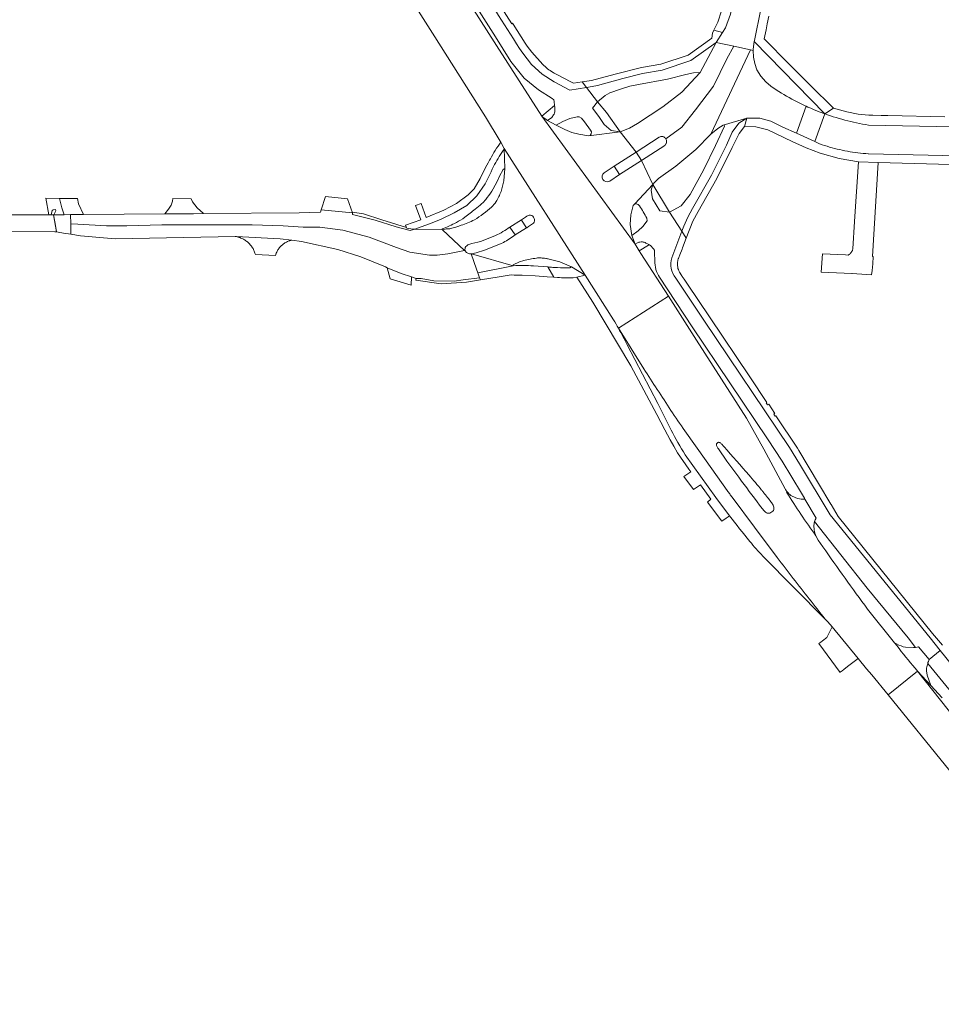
# Model space of a CAD drawing. Extents: x 146402 to 164798, y 455483 to 464134.
# Tile 107 of 256: x 156019 to 156213, y 458255 to 458462. Entities that reach past the tile are written whole.
import ezdxf

# ---------------------------------------------------------------- set-up
doc = ezdxf.new("R2010")
doc.units = 0
doc.header["$LTSCALE"] = 0.2
for name, color, linetype, lineweight in [('B-XX-VH-VERHARDING_ASFALT-GV', 252, 'CONTINUOUS', 18), ('B-XX-VH-VERHARDING_BETONSTRAATSTEEN-GV', 252, 'CONTINUOUS', 18), ('B-XX-VH-VERHARDING_GESLOTEN-GV', 252, 'CONTINUOUS', 18), ('B-XX-VH-VERHARDING_OPEN-GV', 252, 'CONTINUOUS', 18), ('B-XX-VH-VERHARDING_TEGEL-GV', 252, 'CONTINUOUS', 18)]:
    doc.layers.add(name, color=color, linetype=linetype, lineweight=lineweight)

msp = doc.modelspace()

# ---------------------------------------------------------------- linework, layer by layer
at = {"layer": 'B-XX-VH-VERHARDING_ASFALT-GV'}
for points in [[(156176.157, 458470.672), (156170.22, 458471.764), (156168.405, 458462.956), (156167.375, 458460.093), (156166.746, 458459.12), (156165.382, 458457.009), (156169.102, 458456.225), (156172.59, 458455.49), (156173.209, 458455.359), (156173.201, 458455.593), (156173.422, 458457.263), (156173.455, 458457.425)], [(156162.015, 458450.738), (156165.382, 458457.009), (156160.112, 458453.225), (156154.029, 458451.184), (156149.913, 458450.479), (156145.775, 458449.443), (156140.432, 458448.004), (156139.336, 458447.744), (156138.163, 458447.558), (156140.456, 458444.55), (156142.036, 458445.899), (156143.063, 458446.445), (156145.299, 458447.235), (156147.254, 458447.808), (156149.04, 458448.191), (156155.144, 458449.309), (156159.016, 458450.296), (156160.624, 458450.659)], [(156147.186, 458438.996), (156145.236, 458438.227), (156148.572, 458433.991), (156153.423, 458437.105), (156153.6, 458437.19), (156153.79, 458437.24), (156153.986, 458437.254), (156154.005, 458437.252), (156154.173, 458437.231), (156154.181, 458437.23), (156154.194, 458437.226), (156154.358, 458437.173), (156154.367, 458437.17), (156154.53, 458437.08), (156154.54, 458437.075), (156154.544, 458437.072), (156154.676, 458436.962), (156154.691, 458436.95), (156154.699, 458436.941), (156154.805, 458436.811), (156154.816, 458436.798), (156154.824, 458436.784), (156154.846, 458436.751), (156154.855, 458436.735), (156158.189, 458439.255), (156161.031, 458442.841), (156164.819, 458447.864), (156167.66, 458453.604), (156169.102, 458456.225), (156165.382, 458457.009), (156162.015, 458450.738), (156158.167, 458446.601), (156154.203, 458443.485), (156148.869, 458440.017)], [(156149.677, 458432.215), (156152.081, 458427.193), (156152.46, 458427.601), (156153.251, 458428.451), (156156.926, 458430.997), (156161.113, 458434.5), (156164.251, 458437.716), (156172.59, 458455.49), (156169.102, 458456.225), (156167.66, 458453.604), (156164.819, 458447.864), (156161.031, 458442.841), (156158.189, 458439.255), (156154.855, 458436.735), (156154.846, 458436.751), (156154.824, 458436.784), (156154.902, 458436.641), (156154.91, 458436.626), (156154.917, 458436.604), (156154.969, 458436.439), (156154.993, 458436.244), (156154.98, 458436.066), (156154.979, 458436.048), (156154.928, 458435.858), (156154.92, 458435.842), (156154.842, 458435.682), (156154.73, 458435.531), (156154.725, 458435.524), (156154.711, 458435.511), (156154.58, 458435.392)], [(156173.209, 458455.359), (156172.59, 458455.49), (156164.251, 458437.716), (156165.769, 458438.929), (156166.904, 458439.664), (156171.831, 458441.121), (156174.574, 458441.118), (156176.887, 458440.516), (156179.45, 458439.25), (156182.32, 458437.934), (156184.327, 458443.615), (156184.13, 458443.705), (156183.557, 458443.975), (156182.988, 458444.252), (156182.422, 458444.537), (156181.86, 458444.828), (156181.301, 458445.126), (156180.747, 458445.432), (156180.196, 458445.744), (156179.649, 458446.064), (156179.107, 458446.39), (156178.568, 458446.723), (156178.034, 458447.063), (156176.882, 458447.821), (156175.836, 458448.72), (156174.789, 458449.935), (156173.933, 458451.292), (156173.51, 458452.579), (156173.258, 458453.91)], [(156184.706, 458443.443), (156184.327, 458443.615), (156182.32, 458437.934), (156186.154, 458436.177), (156188.22, 458442.026), (156187.284, 458442.373), (156186.355, 458442.739), (156185.868, 458442.94), (156185.285, 458443.188)], [(156170.145, 458440.068), (156171.831, 458441.121), (156166.904, 458439.664), (156167.104, 458439.685), (156167.121, 458439.44), (156165.261, 458435.335), (156162.801, 458430.342), (156159.938, 458425.066), (156158.024, 458422.715), (156155.621, 458421.327), (156158.192, 458417.331), (156158.596, 458418.38), (156159.429, 458420.297), (156160.453, 458422.106), (156164.42, 458429.094), (156167.543, 458435.43), (156168.742, 458438.201)], [(156088.926, 458421.195), (156082.375, 458421.863), (156082.218, 458421.36), (156077.745, 458421.182), (156057.646, 458421.034), (156055.515, 458421.018), (156050.906, 458420.984), (156049.5, 458420.974), (156032.388, 458420.848), (156030.606, 458420.835), (156029.662, 458420.828), (156029.708, 458418.88), (156031.167, 458418.833), (156037.254, 458418.497), (156041.498, 458418.497), (156048.877, 458418.665), (156058.285, 458418.665), (156067.878, 458418.665), (156074.335, 458418.497), (156078.578, 458418.162), (156082.051, 458418.162), (156086.912, 458417.531), (156092.468, 458416.11), (156098.198, 458413.9), (156100.976, 458412.953), (156105.143, 458412.322), (156106.714, 458412.341), (156108.958, 458412.554), (156112.518, 458413.319), (156107.875, 458417.649), (156102.04, 458417.745), (156101.071, 458417.467), (156098.158, 458418.249), (156093.691, 458419.7), (156088.913, 458420.874)], [(156014.01, 458417.26), (156014.325, 458417.261), (156026.334, 458417.201), (156026.715, 458417.199), (156026.11, 458420.803), (156025.599, 458420.803), (156025.09, 458420.802), (156024.811, 458420.802), (156013.099, 458420.792), (156013.495, 458417.259)], [(156029.708, 458418.88), (156029.758, 458416.718), (156031.759, 458416.402), (156039.074, 458415.736), (156064.274, 458416.222), (156064.492, 458416.211), (156073.722, 458415.757), (156076.163, 458415.453), (156078.194, 458415.199), (156085.849, 458413.499), (156090.698, 458411.955), (156095.851, 458409.824), (156096.205, 458409.679), (156099.187, 458408.459), (156101.331, 458407.75), (156102.339, 458407.417), (156103.398, 458407.377), (156106.045, 458406.927), (156110.315, 458406.852), (156112.219, 458407.088), (156115.656, 458407.513), (156115.267, 458408.627), (156115.019, 458409.338), (156113.879, 458412.604), (156113.53, 458412.615), (156113.033, 458412.804), (156112.893, 458412.901), (156112.831, 458412.959), (156112.775, 458413.023), (156112.682, 458413.166), (156112.518, 458413.319), (156108.958, 458412.554), (156106.714, 458412.341), (156105.143, 458412.322), (156100.976, 458412.953), (156098.198, 458413.9), (156092.468, 458416.11), (156086.912, 458417.531), (156082.051, 458418.162), (156078.578, 458418.162), (156074.335, 458418.497), (156067.878, 458418.665), (156058.285, 458418.665), (156048.877, 458418.665), (156041.498, 458418.497), (156037.254, 458418.497), (156031.167, 458418.833)], [(156113.947, 458412.602), (156113.879, 458412.604), (156115.019, 458409.338), (156115.267, 458408.627), (156122.728, 458410.095)]]:
    msp.add_lwpolyline(points, close=True, dxfattribs=at)
for points in [[(156226.022, 458439.089), (156197.408, 458439.67), (156196.797, 458439.77), (156196.173, 458439.881), (156195.549, 458439.999), (156194.928, 458440.126), (156194.308, 458440.26), (156193.69, 458440.402), (156193.073, 458440.551), (156192.459, 458440.709), (156191.846, 458440.874), (156191.236, 458441.047), (156190.628, 458441.227), (156190.022, 458441.416), (156189.419, 458441.611), (156188.818, 458441.815), (156188.22, 458442.026), (156186.154, 458436.177), (156187.151, 458435.72), (156187.672, 458435.54), (156188.196, 458435.368), (156188.723, 458435.203), (156189.252, 458435.046), (156189.783, 458434.897), (156190.316, 458434.755), (156190.851, 458434.621), (156191.388, 458434.495), (156191.927, 458434.376), (156192.467, 458434.266), (156193.009, 458434.163), (156193.552, 458434.069), (156194.097, 458433.982), (156194.643, 458433.903), (156195.19, 458433.832), (156195.738, 458433.769), (156196.287, 458433.713), (156196.837, 458433.666), (156197.387, 458433.627), (156197.4, 458433.626), (156225.618, 458432.958)], [(156122.728, 458410.095), (156115.267, 458408.627)], [(156115.267, 458408.627), (156115.656, 458407.513), (156115.829, 458407.09), (156116.307, 458407.166), (156119.326, 458407.706), (156122.304, 458408.14), (156122.917, 458408.122), (156124.647, 458408.073), (156127.349, 458407.995), (156129.876, 458407.727), (156131.295, 458407.667), (156129.984, 458409.828), (156127.002, 458410.066)]]:
    msp.add_lwpolyline(points, dxfattribs=at)
msp.add_lwpolyline([(156127.002, 458410.066, 0.024566), (156122.728, 458410.095)], format="xyb", dxfattribs=at)
at = {"layer": 'B-XX-VH-VERHARDING_BETONSTRAATSTEEN-GV'}
for points in [[(156199.49, 458431.777), (156195.314, 458431.905), (156194.512, 458419.356), (156194.144, 458413.664), (156194.119, 458413.554), (156194.084, 458413.435), (156194.042, 458413.319), (156193.992, 458413.206), (156193.935, 458413.097), (156193.872, 458412.991), (156193.801, 458412.89), (156193.724, 458412.793), (156193.641, 458412.702), (156193.554, 458412.618), (156193.552, 458412.616), (156193.458, 458412.537), (156193.359, 458412.463), (156193.255, 458412.396), (156193.147, 458412.336), (156192.622, 458412.352), (156187.73, 458412.615), (156187.502, 458408.76), (156193.96, 458408.43), (156193.961, 458408.444), (156194.987, 458408.379), (156196.012, 458408.309), (156197.037, 458408.233), (156198.062, 458408.152), (156198.223, 458409.082), (156198.313, 458410.496), (156198.411, 458412.026), (156198.291, 458412.061), (156198.6, 458417.86)], [(156027.338, 458424.256), (156024.459, 458424.26), (156025.09, 458420.802), (156025.599, 458420.803), (156025.816, 458421.703), (156025.983, 458421.874), (156026.532, 458421.903), (156026.588, 458421.642), (156026.349, 458421.208), (156026.244, 458420.902), (156026.264, 458420.803), (156028.328, 458420.818), (156027.833, 458422.282)], [(156031.099, 458424.251), (156027.338, 458424.256), (156027.833, 458422.282), (156028.328, 458420.818), (156029.662, 458420.828), (156030.606, 458420.835), (156032.388, 458420.848), (156031.349, 458423.085)], [(156055.029, 458424.135), (156051.162, 458424.231), (156051.106, 458423.69), (156050.846, 458422.842), (156050.295, 458421.979), (156049.5, 458420.974), (156050.906, 458420.984), (156055.515, 458421.018), (156057.646, 458421.034), (156056.295, 458422.237), (156055.296, 458423.547)], [(156087.866, 458424.173), (156083.265, 458424.65), (156082.375, 458421.863), (156088.926, 458421.195)], [(156088.926, 458421.195), (156088.913, 458420.874), (156093.691, 458419.7), (156098.158, 458418.249), (156101.071, 458417.467), (156102.04, 458417.745), (156101.187, 458417.838), (156100.337, 458417.954), (156100.268, 458418.145), (156095.107, 458419.767), (156091.284, 458420.968), (156088.933, 458421.354)], [(156029.708, 458418.88), (156029.662, 458420.828), (156028.328, 458420.818), (156026.264, 458420.803), (156026.11, 458420.803), (156026.415, 458418.986), (156026.715, 458417.199), (156027.084, 458417.141), (156028.191, 458416.966), (156029.758, 458416.718)], [(156073.722, 458415.757), (156064.492, 458416.211), (156064.524, 458416.205), (156064.722, 458416.163), (156064.918, 458416.113), (156065.112, 458416.055), (156065.304, 458415.99), (156065.493, 458415.917), (156065.679, 458415.837), (156065.862, 458415.749), (156066.041, 458415.655), (156066.216, 458415.553), (156066.388, 458415.445), (156066.554, 458415.33), (156066.716, 458415.208), (156066.874, 458415.08), (156067.025, 458414.946), (156067.172, 458414.806), (156067.313, 458414.66), (156067.448, 458414.509), (156067.577, 458414.353), (156067.7, 458414.192), (156067.816, 458414.026), (156067.925, 458413.855), (156068.028, 458413.681), (156068.124, 458413.502), (156068.213, 458413.32), (156068.294, 458413.135), (156068.368, 458412.946), (156068.435, 458412.755), (156068.494, 458412.561), (156068.518, 458412.466), (156072.757, 458412.249), (156072.798, 458412.387), (156072.859, 458412.567), (156072.928, 458412.745), (156073.005, 458412.92), (156073.088, 458413.091), (156073.179, 458413.259), (156073.277, 458413.423), (156073.381, 458413.582), (156073.493, 458413.737), (156073.61, 458413.887), (156073.734, 458414.032), (156073.864, 458414.172), (156073.999, 458414.306), (156074.14, 458414.435), (156074.286, 458414.557), (156074.438, 458414.674), (156074.594, 458414.783), (156074.754, 458414.886), (156074.919, 458414.983), (156075.087, 458415.072), (156075.259, 458415.154), (156075.435, 458415.229), (156075.613, 458415.296), (156075.794, 458415.356), (156075.978, 458415.409), (156076.163, 458415.453)], [(156099.187, 458408.459), (156096.205, 458409.679), (156096.845, 458407.324), (156101.303, 458406.025), (156101.331, 458407.75)], [(156115.829, 458407.09), (156115.656, 458407.513), (156112.219, 458407.088), (156110.315, 458406.852), (156106.045, 458406.927), (156103.398, 458407.377), (156102.339, 458407.417), (156102.243, 458407.047), (156107.598, 458406.28), (156112.892, 458406.625)]]:
    msp.add_lwpolyline(points, close=True, dxfattribs=at)
at = {"layer": 'B-XX-VH-VERHARDING_GESLOTEN-GV'}
for points in [[(156104.544, 458486.603), (156102.871, 458489.249), (156100.342, 458487.645), (156102.199, 458484.713), (156118.996, 458458.208), (156122.232, 458452.999), (156125.003, 458449.535), (156128.017, 458447.06), (156130.907, 458445.252), (156131.266, 458444.938)], [(156099.367, 458487.027), (156091.247, 458481.878), (156094.016, 458477.56), (156105.741, 458458.992), (156116.917, 458441.406), (156120.006, 458436.285), (156120.14, 458436.063), (156120.867, 458434.706), (156137.887, 458408.068), (156143.836, 458398.719)], [(156148.357, 458414.62), (156128.766, 458441.504), (156119.226, 458456.367), (156110.647, 458469.857)], [(156130.826, 458441.285), (156129.977, 458440.638), (156131.788, 458439.614), (156133.193, 458440.442), (156134.67, 458441.018), (156136.205, 458441.39), (156136.611, 458441.368), (156137.066, 458441.082), (156137.716, 458440.314), (156138.989, 458438.57), (156139.164, 458438.209), (156139.147, 458437.819), (156138.925, 458437.474), (156138.553, 458437.376), (156145.236, 458438.227), (156143.32, 458438.516), (156141.863, 458439.816), (156140.757, 458441.475), (156139.424, 458443.189), (156140.456, 458444.55), (156138.163, 458447.558), (156134.646, 458447.001), (156131.331, 458448.744), (156128.821, 458450.389), (156126.614, 458452.396), (156124.723, 458454.787)], [(156128.766, 458441.504), (156148.357, 458414.62), (156147.682, 458416.468), (156147.318, 458418.741), (156147.469, 458420.803), (156147.987, 458422.731), (156148.316, 458423.069), (156152.081, 458427.193), (156149.677, 458432.215), (156145.099, 458429.246), (156143.014, 458427.894)], [(156138.553, 458437.376), (156136.546, 458437.74), (156135.078, 458438.135), (156133.582, 458438.702), (156131.788, 458439.614), (156129.977, 458440.638)], [(156141.85, 458429.653), (156143.944, 458430.991), (156148.572, 458433.991), (156145.236, 458438.227), (156138.553, 458437.376)], [(156119.884, 458428.914), (156120.595, 458430.314), (156120.968, 458430.541), (156120.867, 458434.706)], [(156130.265, 458411.48), (156130.296, 458411.472), (156132.547, 458410.917), (156135.003, 458409.879), (156137.887, 458408.068), (156120.867, 458434.706), (156120.968, 458430.541), (156120.758, 458427.957), (156120.68, 458427.656), (156120.318, 458426.264), (156120.175, 458425.714)], [(156118.821, 458431.347), (156118.613, 458430.923), (156118.342, 458430.369), (156118.071, 458429.815), (156116.837, 458427.293), (156115.095, 458424.816), (156112.96, 458422.769), (156110.298, 458421.23), (156107.583, 458419.868), (156105.72, 458419.078), (156102.04, 458417.745), (156107.875, 458417.649), (156107.813, 458417.815)], [(156118.229, 458425.781), (156118.522, 458426.23), (156119.331, 458427.824), (156119.884, 458428.914)], [(156156.05, 458411.772), (156158.192, 458417.331), (156155.621, 458421.327), (156153.566, 458421.612), (156152.038, 458424.183), (156151.728, 458425.993), (156152.081, 458427.193), (156148.316, 458423.069), (156148.631, 458423.089)], [(156122.016, 458418.23), (156124.461, 458419.714), (156124.892, 458420.014), (156125.324, 458420.315), (156125.613, 458420.516)], [(156150.831, 458420.083), (156150.924, 458419.555), (156149.991, 458418.333), (156148.998, 458417.434), (156147.682, 458416.468), (156148.357, 458414.62), (156148.896, 458414.928)], [(156108.414, 458417.752), (156107.875, 458417.649), (156112.518, 458413.319), (156112.682, 458413.166)], [(156110.68, 458418.23), (156110.104, 458418.066), (156109.574, 458417.918)], [(156126.777, 458418.873), (156126.399, 458418.615), (156125.965, 458418.319), (156125.61, 458418.076), (156125.529, 458418.027), (156123.173, 458416.597)], [(156113.426, 458414.571), (156114.001, 458414.764), (156115.324, 458415.049), (156116.038, 458415.265), (156119.028, 458416.445)], [(156120.66, 458414.965), (156120.073, 458414.697), (156116.679, 458413.372), (156114.943, 458412.82), (156113.947, 458412.602), (156122.728, 458410.095), (156122.699, 458410.254), (156124.068, 458410.888), (156124.949, 458411.172)], [(156144.865, 458396.93), (156155.348, 458403.663), (156149.555, 458412.682), (156149.195, 458413.242), (156148.357, 458414.62)], [(156152.432, 458413.337), (156152.421, 458412.779), (156152.502, 458411.118)], [(156129.984, 458409.828), (156131.295, 458407.667), (156132.039, 458407.593)], [(156135.315, 458407.564), (156136.098, 458407.695), (156137.887, 458408.068), (156135.003, 458409.879), (156134.64, 458409.64)], [(156153.471, 458407.655), (156160.329, 458397.225), (156176.181, 458373.675), (156179.27, 458368.979), (156183.345, 458362.289), (156183.952, 458361.211), (156184.066, 458360.981), (156186.456, 458357.017)], [(156207.957, 458329.924), (156210.183, 458327.305), (156212.528, 458329.195), (156210.392, 458331.844), (156189.377, 458357.724), (156182.947, 458368.447), (156180.801, 458371.868), (156162.792, 458398.654), (156156.894, 458407.493)], [(156179.901, 458363.186), (156175.391, 458371.519), (156171.799, 458378.065), (156161.286, 458394.418), (156155.348, 458403.663), (156144.865, 458396.93), (156150.222, 458388.427)], [(156150.222, 458388.427), (156144.865, 458396.93)], [(156146.711, 458393.423), (156153.109, 458381.099), (156155.916, 458375.537)], [(156167.743, 458362.819), (156163.289, 458369.089), (156158.838, 458375.362)], [(156158.838, 458375.362), (156163.289, 458369.089), (156167.743, 458362.819)], [(156165.819, 458372.937), (156165.924, 458372.959)], [(156158.906, 458370.315), (156165.332, 458361.362), (156168.232, 458357.497)], [(156178.21, 458348.759), (156173.483, 458355.093), (156168.758, 458361.428)], [(156168.758, 458361.428), (156173.483, 458355.093), (156178.21, 458348.759)], [(156180.213, 458362.45), (156180.334, 458362.542)], [(156186.085, 458356.303), (156197.152, 458342.304), (156205.735, 458331.846), (156207.305, 458329.818)], [(156187.863, 458350.965), (156186.876, 458352.358), (156186.391, 458353.278)], [(156175.234, 458349.03), (156188.298, 458335.791)], [(156202.909, 458330.823), (156197.24, 458337.891)], [(156188.298, 458335.791), (156188.905, 458335.224), (156189.773, 458334.182), (156195.233, 458327.512), (156197.023, 458325.331), (156198.155, 458324.079), (156201.553, 458319.874), (156207.725, 458324.862), (156207.565, 458325.035), (156206.729, 458325.998)], [(156260.143, 458269.073), (156253.278, 458278.214), (156240.435, 458294.636), (156232.235, 458304.752), (156212.528, 458329.195), (156210.183, 458327.305)], [(156209.87, 458326.442), (156214.956, 458320.299), (156219.245, 458314.921), (156219.403, 458315.039)], [(156263.029, 458254.791), (156262.225, 458255.852), (156259.721, 458259.051), (156259.464, 458259.408), (156240.225, 458283.754), (156223.842, 458304.528), (156207.725, 458324.862), (156201.553, 458319.874), (156214.501, 458303.853), (156229.684, 458284.852), (156236.42, 458276.397)], [(156212.945, 458319.222), (156210.556, 458321.803), (156207.725, 458324.862), (156223.842, 458304.528), (156240.225, 458283.754), (156259.464, 458259.408), (156258.499, 458260.747), (156252.842, 458269.079), (156245.065, 458281.281)]]:
    msp.add_lwpolyline(points, dxfattribs=at)
for points in [[(156124.723, 458454.787, -0.001598), (156104.544, 458486.603)], [(156131.266, 458444.938, -0.0331005), (156131.439, 458443.763)], [(156131.321, 458441.98, -0.0621249), (156130.826, 458441.285)], [(156131.451, 458442.448, -0.1108663), (156131.321, 458441.98)], [(156131.439, 458443.763, -0.0365058), (156131.451, 458442.448)], [(156129.977, 458440.638, -0.0399003), (156128.766, 458441.504)], [(156120.867, 458434.706, 0.0286494), (156118.821, 458431.347)], [(156143.014, 458427.894, -0.9459568), (156141.85, 458429.653)], [(156116.956, 458423.993, 0.0244153), (156118.229, 458425.781)], [(156120.175, 458425.714, -0.046445), (156119.123, 458423.57)], [(156116.153, 458423.147, 0.0466791), (156116.956, 458423.993)], [(156119.123, 458423.57, -0.0740012), (156118.164, 458422.421)], [(156112.553, 458420.285, 0.0077192), (156114.75, 458421.976)], [(156118.164, 458422.421, -0.0424539), (156114.598, 458419.748)], [(156114.75, 458421.976, 0.0117), (156116.153, 458423.147)], [(156148.631, 458423.089, -0.1787653), (156149.277, 458422.668)], [(156149.277, 458422.668, -0.0191616), (156150.831, 458420.083)], [(156107.813, 458417.815, 0.0254018), (156110.776, 458419.17)], [(156110.776, 458419.17, 0.040069), (156112.553, 458420.285)], [(156114.598, 458419.748, -0.0450814), (156111.8, 458418.602)], [(156125.613, 458420.516, -1.0128166), (156126.777, 458418.873)], [(156108.876, 458417.841, 0.1188085), (156108.414, 458417.752)], [(156109.574, 458417.918, -0.078786), (156108.876, 458417.841)], [(156111.09, 458418.357, -0.0125062), (156110.68, 458418.23)], [(156111.8, 458418.602, -0.0071615), (156111.09, 458418.357)], [(156119.028, 458416.445, 0.0579943), (156122.016, 458418.23)], [(156123.173, 458416.597, -0.0335077), (156120.66, 458414.965)], [(156148.896, 458414.928, -0.0991953), (156149.892, 458415.101)], [(156149.892, 458415.101, -0.0838319), (156150.644, 458414.864)], [(156112.682, 458413.166, -0.2275166), (156112.656, 458413.887)], [(156112.656, 458413.887, -0.1609418), (156113.426, 458414.571)], [(156150.644, 458414.864, -0.0392019), (156151.281, 458414.531)], [(156151.281, 458414.531, -0.0195755), (156151.585, 458414.323)], [(156151.585, 458414.323, -0.0801903), (156152.432, 458413.337)], [(156124.949, 458411.172, -0.0219208), (156127.601, 458411.688)], [(156127.601, 458411.688, -0.0570002), (156128.601, 458411.723)], [(156128.601, 458411.723, -0.0193001), (156129.59, 458411.606)], [(156129.59, 458411.606, -0.0145832), (156130.265, 458411.48)], [(156152.502, 458411.118, 0.1394631), (156153.471, 458407.655)], [(156156.894, 458407.493, -0.2342274), (156156.05, 458411.772)], [(156130.752, 458409.769, -0.0038833), (156129.984, 458409.828)], [(156132.041, 458409.696, -0.005457), (156130.752, 458409.769)], [(156134.64, 458409.64, -0.012315), (156132.041, 458409.696)], [(156132.039, 458407.593, 0.0155665), (156135.315, 458407.564)], [(156143.836, 458398.719, -0.0063113), (156144.865, 458396.93)], [(156144.865, 458396.93, -0.0120809), (156146.711, 458393.423)], [(156155.883, 458379.68, -0.004285), (156150.222, 458388.427)], [(156150.222, 458388.427, 0.004285), (156155.883, 458379.68)], [(156158.838, 458375.362, -0.0086421), (156155.883, 458379.68)], [(156155.883, 458379.68, 0.0086421), (156158.838, 458375.362)], [(156155.916, 458375.537, 0.0153358), (156158.906, 458370.315)], [(156165.466, 458372.405, -0.0855226), (156165.467, 458372.557)], [(156165.535, 458372.161, -0.0536262), (156165.466, 458372.405)], [(156165.467, 458372.557, -0.1065503), (156165.534, 458372.716)], [(156165.534, 458372.716, -0.0897119), (156165.685, 458372.866)], [(156165.859, 458371.568, -0.0602333), (156165.535, 458372.161)], [(156165.685, 458372.866, -0.0647924), (156165.819, 458372.937)], [(156170.758, 458364.805, -0.0048159), (156165.859, 458371.568)], [(156165.924, 458372.959, -0.1188826), (156166.144, 458372.915)], [(156166.144, 458372.915, -0.0939611), (156166.374, 458372.754)], [(156166.374, 458372.754, -0.0069287), (156166.583, 458372.534)], [(156166.583, 458372.534, -0.0029904), (156167.052, 458372.018)], [(156167.052, 458372.018, -0.0041838), (156172.321, 458366.052)], [(156172.321, 458366.052, -0.007998), (156174.95, 458362.929)], [(156175.086, 458359.043, -0.0039411), (156170.758, 458364.805)], [(156180.334, 458362.542, -0.0475304), (156179.901, 458363.186)], [(156168.253, 458362.113, -0.0050677), (156167.743, 458362.819)], [(156167.743, 458362.819, 0.0050677), (156168.253, 458362.113)], [(156168.758, 458361.428, -0.0016431), (156168.253, 458362.113)], [(156168.253, 458362.113, 0.0016431), (156168.758, 458361.428)], [(156174.95, 458362.929, -0.0032993), (156175.366, 458362.414)], [(156175.366, 458362.414, -0.0020657), (156176.214, 458361.35)], [(156176.214, 458361.35, -0.011365), (156176.894, 458360.452)], [(156186.391, 458353.278, -0.0154997), (156180.213, 458362.45)], [(156175.641, 458358.41, -0.0336356), (156175.086, 458359.043)], [(156176.894, 458360.452, -0.0141179), (156177.38, 458359.737)], [(156177.38, 458359.737, -0.0958695), (156177.541, 458359.332)], [(156177.541, 458359.332, -0.0960241), (156177.54, 458358.905)], [(156168.232, 458357.497, 0.0063361), (156172.482, 458352.122)], [(156175.972, 458358.162, -0.0710843), (156175.641, 458358.41)], [(156176.311, 458358.041, -0.0790512), (156175.972, 458358.162)], [(156176.655, 458358.069, -0.1337811), (156176.311, 458358.041)], [(156177.125, 458358.333, -0.0846812), (156176.655, 458358.069)], [(156177.431, 458358.655, -0.0669168), (156177.125, 458358.333)], [(156177.54, 458358.905, -0.1083342), (156177.431, 458358.655)], [(156186.456, 458357.017, 0.080051), (156186.085, 458356.303)], [(156172.482, 458352.122, 0.0198618), (156175.234, 458349.03)], [(156197.24, 458337.891, -0.0094001), (156187.863, 458350.965)], [(156181.573, 458344.345, -0.0052627), (156178.21, 458348.759)], [(156178.21, 458348.759, 0.0052627), (156181.573, 458344.345)], [(156188.298, 458335.791, -0.0025396), (156181.573, 458344.345)], [(156181.573, 458344.345, 0.0025396), (156188.298, 458335.791)], [(156206.729, 458325.998, -0.0086793), (156202.909, 458330.823)], [(156207.305, 458329.818, 0.0368337), (156207.957, 458329.924)], [(156210.183, 458327.305, 0.0289438), (156209.87, 458326.442)]]:
    msp.add_lwpolyline(points, format="xyb", dxfattribs=at)
for points in [[(156149.677, 458432.215), (156148.572, 458433.991), (156143.944, 458430.991), (156145.099, 458429.246)], [(156122.016, 458418.23), (156123.173, 458416.597), (156125.529, 458418.027), (156124.503, 458419.649), (156124.461, 458419.714)]]:
    msp.add_lwpolyline(points, close=True, dxfattribs=at)
at = {"layer": 'B-XX-VH-VERHARDING_OPEN-GV'}
for points in [[(156131.266, 458444.938), (156130.907, 458445.252), (156128.017, 458447.06), (156125.003, 458449.535), (156122.232, 458452.999), (156118.996, 458458.208), (156102.199, 458484.713), (156100.342, 458487.645), (156055.517, 458558.425), (156051.601, 458564.564), (156045.814, 458573.638), (156042.786, 458578.2), (156039.534, 458583.864), (156038.83, 458583.428), (156038.107, 458584.486), (156033.148, 458591.249), (156033.017, 458591.133), (156036.797, 458583.948), (156038.644, 458580.595), (156045.312, 458568.862)], [(156110.647, 458469.857), (156119.226, 458456.367), (156128.766, 458441.504), (156131.439, 458443.763)], [(156128.94, 458452.409), (156126.663, 458454.974), (156125.697, 458456.279), (156125.259, 458456.87), (156122.734, 458460.874), (156122.603, 458461.064), (156122.431, 458460.916), (156117.323, 458468.99)], [(156124.723, 458454.787), (156126.614, 458452.396), (156128.821, 458450.389), (156131.331, 458448.744), (156134.646, 458447.001), (156138.163, 458447.558), (156137.246, 458448.735), (156135.442, 458448.453), (156135.249, 458448.55), (156134.708, 458448.821), (156132.175, 458450.142)], [(156131.439, 458443.763), (156128.766, 458441.504)], [(156129.977, 458440.638), (156130.826, 458441.285)], [(156120.867, 458434.706), (156120.14, 458436.063)], [(156117.926, 458432.551), (156117.764, 458432.265), (156117.471, 458431.747), (156117.177, 458431.229), (156116.909, 458430.756), (156115.787, 458428.459), (156114.491, 458426.259), (156113.23, 458424.975), (156110.802, 458423.174), (156108.161, 458421.735), (156104.433, 458420.199), (156103.35, 458423.146), (156102.218, 458422.739), (156103.328, 458419.745), (156100.102, 458418.603)], [(156100.102, 458418.603), (156100.268, 458418.145), (156100.337, 458417.954), (156101.187, 458417.838), (156102.04, 458417.745), (156105.72, 458419.078), (156107.583, 458419.868), (156110.298, 458421.23), (156112.96, 458422.769), (156115.095, 458424.816), (156116.837, 458427.293), (156118.071, 458429.815), (156118.342, 458430.369), (156118.613, 458430.923), (156118.821, 458431.347)], [(156120.175, 458425.714), (156120.318, 458426.264), (156120.68, 458427.656), (156120.758, 458427.957), (156120.968, 458430.541), (156120.595, 458430.314), (156119.884, 458428.914), (156119.331, 458427.824), (156118.522, 458426.23), (156118.229, 458425.781)], [(156143.944, 458430.991), (156141.85, 458429.653)], [(156143.014, 458427.894), (156145.099, 458429.246), (156143.944, 458430.991)], [(156148.316, 458423.069), (156147.987, 458422.731), (156147.469, 458420.803), (156147.318, 458418.741), (156147.682, 458416.468), (156148.998, 458417.434), (156149.991, 458418.333), (156150.924, 458419.555), (156150.831, 458420.083)], [(156148.631, 458423.089), (156148.316, 458423.069)], [(156125.613, 458420.516), (156125.324, 458420.315), (156124.892, 458420.014), (156124.461, 458419.714), (156124.503, 458419.649), (156125.529, 458418.027), (156125.61, 458418.076), (156125.965, 458418.319), (156126.399, 458418.615), (156126.777, 458418.873)], [(156107.813, 458417.815), (156107.875, 458417.649), (156108.414, 458417.752)], [(156109.574, 458417.918), (156110.104, 458418.066), (156110.68, 458418.23)], [(156123.173, 458416.597), (156122.016, 458418.23)], [(156157.316, 458409.807), (156157.274, 458410.151), (156157.27, 458410.33), (156157.266, 458410.497), (156157.267, 458410.515), (156157.279, 458410.671), (156157.292, 458410.843), (156157.298, 458410.88), (156157.322, 458411.016), (156157.352, 458411.184), (156157.364, 458411.227), (156157.445, 458411.518), (156157.466, 458411.573), (156157.571, 458411.841), (156157.768, 458412.35), (156158.248, 458413.594), (156158.338, 458413.828), (156159.126, 458415.865), (156158.192, 458417.331), (156156.05, 458411.772)], [(156113.033, 458412.804), (156113.53, 458412.615), (156113.879, 458412.604), (156113.947, 458412.602), (156114.943, 458412.82), (156116.679, 458413.372), (156120.073, 458414.697), (156120.66, 458414.965)], [(156119.028, 458416.445), (156116.038, 458415.265), (156115.324, 458415.049), (156114.001, 458414.764), (156113.426, 458414.571)], [(156148.896, 458414.928), (156148.357, 458414.62), (156149.195, 458413.242), (156151.153, 458414.407), (156151.281, 458414.531)], [(156112.682, 458413.166), (156112.775, 458413.023), (156112.831, 458412.959), (156112.893, 458412.901), (156113.033, 458412.804)], [(156151.281, 458414.531), (156151.153, 458414.407), (156149.195, 458413.242), (156149.555, 458412.682), (156155.348, 458403.663), (156161.286, 458394.418), (156171.799, 458378.065), (156175.391, 458371.519), (156179.901, 458363.186)], [(156152.502, 458411.118), (156152.421, 458412.779), (156152.432, 458413.337)], [(156124.949, 458411.172), (156124.068, 458410.888), (156122.699, 458410.254), (156122.728, 458410.095)], [(156134.64, 458409.64), (156135.003, 458409.879), (156132.547, 458410.917), (156130.296, 458411.472), (156130.265, 458411.48)], [(156127.002, 458410.066), (156129.984, 458409.828)], [(156213.014, 458330.306), (156210.886, 458332.774), (156191.084, 458357.331), (156189.588, 458359.874), (156189.526, 458359.976), (156186.933, 458364.285), (156182.804, 458371.205), (156182.473, 458371.698), (156177.938, 458378.536), (156177.788, 458378.447), (156177.523, 458378.894), (156177.62, 458378.961), (156177.743, 458379.045), (156176.452, 458381.006), (156176.346, 458380.932), (156176.208, 458380.837), (156175.905, 458381.274), (156176.038, 458381.361), (156172.481, 458386.713), (156164.005, 458399.365), (156159.364, 458406.18), (156158.652, 458407.282), (156158.493, 458407.527), (156158.286, 458407.847), (156158.198, 458407.983), (156157.67, 458408.765)], [(156143.836, 458398.719), (156137.887, 458408.068), (156136.098, 458407.695), (156139.487, 458402.424), (156147.437, 458389.037), (156152.901, 458378.806), (156154.612, 458375.604), (156155.74, 458373.491), (156156.504, 458372.151), (156157.292, 458370.769), (156159.681, 458367.324), (156160.099, 458366.782), (156158.623, 458365.756), (156160.632, 458363.028), (156162.077, 458364.016), (156164.274, 458361.015), (156163.6, 458360.379), (156166.592, 458356.355), (156167.52, 458357.001), (156167.93, 458357.287), (156168.232, 458357.497)], [(156184.066, 458360.981), (156183.952, 458361.211), (156183.345, 458362.289), (156179.27, 458368.979), (156176.181, 458373.675), (156160.329, 458397.225), (156153.471, 458407.655)], [(156156.894, 458407.493), (156162.792, 458398.654), (156180.801, 458371.868), (156182.947, 458368.447), (156189.377, 458357.724), (156210.392, 458331.844), (156212.528, 458329.195)], [(156155.916, 458375.537), (156153.109, 458381.099), (156146.711, 458393.423)], [(156165.924, 458372.959), (156165.819, 458372.937)], [(156168.232, 458357.497), (156165.332, 458361.362), (156158.906, 458370.315)], [(156180.334, 458362.542), (156180.213, 458362.45)], [(156181.135, 458361.796), (156182.168, 458361.292), (156182.544, 458361.151)], [(156182.544, 458361.151), (156182.168, 458361.292), (156181.135, 458361.796)], [(156186.456, 458357.017), (156184.066, 458360.981)], [(156206.888, 458329.802), (156205.227, 458329.903), (156204.751, 458329.977)], [(156210.183, 458327.305), (156207.957, 458329.924)], [(156212.528, 458329.195), (156232.235, 458304.752)], [(156206.729, 458325.998), (156207.565, 458325.035), (156207.725, 458324.862)], [(156207.725, 458324.862), (156210.556, 458321.803), (156209.737, 458324.024), (156209.607, 458324.913), (156209.649, 458325.477)]]:
    msp.add_lwpolyline(points, dxfattribs=at)
for points in [[(156104.544, 458486.603, 0.001598), (156124.723, 458454.787)], [(156131.105, 458450.729, -0.0548243), (156128.94, 458452.409)], [(156132.175, 458450.142, -0.0249136), (156131.105, 458450.729)], [(156131.439, 458443.763, 0.0331005), (156131.266, 458444.938)], [(156130.826, 458441.285, 0.0621249), (156131.321, 458441.98)], [(156131.321, 458441.98, 0.1108663), (156131.451, 458442.448)], [(156131.451, 458442.448, 0.0365058), (156131.439, 458443.763)], [(156128.766, 458441.504, 0.0399003), (156129.977, 458440.638)], [(156120.14, 458436.063, 0.0376864), (156117.926, 458432.551)], [(156118.821, 458431.347, -0.0286494), (156120.867, 458434.706)], [(156141.85, 458429.653, 0.9459568), (156143.014, 458427.894)], [(156118.229, 458425.781, -0.0244153), (156116.956, 458423.993)], [(156119.123, 458423.57, 0.046445), (156120.175, 458425.714)], [(156116.956, 458423.993, -0.0466791), (156116.153, 458423.147)], [(156118.164, 458422.421, 0.0740012), (156119.123, 458423.57)], [(156114.75, 458421.976, -0.0077192), (156112.553, 458420.285)], [(156114.598, 458419.748, 0.0424539), (156118.164, 458422.421)], [(156116.153, 458423.147, -0.0117), (156114.75, 458421.976)], [(156149.277, 458422.668, 0.1787653), (156148.631, 458423.089)], [(156150.831, 458420.083, 0.0191616), (156149.277, 458422.668)], [(156110.776, 458419.17, -0.0254018), (156107.813, 458417.815)], [(156112.553, 458420.285, -0.040069), (156110.776, 458419.17)], [(156111.8, 458418.602, 0.0450814), (156114.598, 458419.748)], [(156126.777, 458418.873, 1.0128166), (156125.613, 458420.516)], [(156108.414, 458417.752, -0.1188085), (156108.876, 458417.841)], [(156108.876, 458417.841, 0.078786), (156109.574, 458417.918)], [(156110.68, 458418.23, 0.0125062), (156111.09, 458418.357)], [(156111.09, 458418.357, 0.0071615), (156111.8, 458418.602)], [(156122.016, 458418.23, -0.0579943), (156119.028, 458416.445)], [(156120.66, 458414.965, 0.0335077), (156123.173, 458416.597)], [(156149.892, 458415.101, 0.0991953), (156148.896, 458414.928)], [(156150.644, 458414.864, 0.0838319), (156149.892, 458415.101)], [(156112.656, 458413.887, 0.2275166), (156112.682, 458413.166)], [(156113.426, 458414.571, 0.1609418), (156112.656, 458413.887)], [(156151.281, 458414.531, 0.0392019), (156150.644, 458414.864)], [(156151.585, 458414.323, 0.0195755), (156151.281, 458414.531)], [(156152.432, 458413.337, 0.0801903), (156151.585, 458414.323)], [(156127.601, 458411.688, 0.0219208), (156124.949, 458411.172)], [(156128.601, 458411.723, 0.0570002), (156127.601, 458411.688)], [(156129.59, 458411.606, 0.0193001), (156128.601, 458411.723)], [(156130.265, 458411.48, 0.0145832), (156129.59, 458411.606)], [(156153.471, 458407.655, -0.1394631), (156152.502, 458411.118)], [(156156.05, 458411.772, 0.2342274), (156156.894, 458407.493)], [(156122.728, 458410.095, -0.024566), (156127.002, 458410.066)], [(156129.984, 458409.828, 0.0038833), (156130.752, 458409.769)], [(156130.752, 458409.769, 0.005457), (156132.041, 458409.696)], [(156132.041, 458409.696, 0.012315), (156134.64, 458409.64)], [(156157.67, 458408.765, -0.0655217), (156157.316, 458409.807)], [(156144.865, 458396.93, 0.0063113), (156143.836, 458398.719)], [(156146.711, 458393.423, 0.0120809), (156144.865, 458396.93)], [(156158.906, 458370.315, -0.0153358), (156155.916, 458375.537)], [(156165.467, 458372.557, 0.0855226), (156165.466, 458372.405)], [(156165.466, 458372.405, 0.0536262), (156165.535, 458372.161)], [(156165.534, 458372.716, 0.1065503), (156165.467, 458372.557)], [(156165.685, 458372.866, 0.0897119), (156165.534, 458372.716)], [(156165.535, 458372.161, 0.0602333), (156165.859, 458371.568)], [(156165.819, 458372.937, 0.0647924), (156165.685, 458372.866)], [(156165.859, 458371.568, 0.0048159), (156170.758, 458364.805)], [(156166.144, 458372.915, 0.1188826), (156165.924, 458372.959)], [(156166.374, 458372.754, 0.0939611), (156166.144, 458372.915)], [(156166.583, 458372.534, 0.0069287), (156166.374, 458372.754)], [(156167.052, 458372.018, 0.0029904), (156166.583, 458372.534)], [(156172.321, 458366.052, 0.0041838), (156167.052, 458372.018)], [(156174.95, 458362.929, 0.007998), (156172.321, 458366.052)], [(156170.758, 458364.805, 0.0039411), (156175.086, 458359.043)], [(156179.901, 458363.186, 0.0475304), (156180.334, 458362.542)], [(156175.366, 458362.414, 0.0032993), (156174.95, 458362.929)], [(156176.214, 458361.35, 0.0020657), (156175.366, 458362.414)], [(156176.894, 458360.452, 0.011365), (156176.214, 458361.35)], [(156180.213, 458362.45, 0.0154997), (156186.391, 458353.278)], [(156180.334, 458362.542, 0.0678565), (156181.135, 458361.796)], [(156181.135, 458361.796, -0.0678565), (156180.334, 458362.542)], [(156182.544, 458361.151, 0.0696568), (156184.066, 458360.981)], [(156184.066, 458360.981, -0.0696568), (156182.544, 458361.151)], [(156175.086, 458359.043, 0.0336356), (156175.641, 458358.41)], [(156177.38, 458359.737, 0.0141179), (156176.894, 458360.452)], [(156177.541, 458359.332, 0.0958695), (156177.38, 458359.737)], [(156177.54, 458358.905, 0.0960241), (156177.541, 458359.332)], [(156175.641, 458358.41, 0.0710843), (156175.972, 458358.162)], [(156175.972, 458358.162, 0.0790512), (156176.311, 458358.041)], [(156176.311, 458358.041, 0.1337811), (156176.655, 458358.069)], [(156176.655, 458358.069, 0.0846812), (156177.125, 458358.333)], [(156177.125, 458358.333, 0.0669168), (156177.431, 458358.655)], [(156177.431, 458358.655, 0.1083342), (156177.54, 458358.905)], [(156186.085, 458356.303, -0.080051), (156186.456, 458357.017)], [(156186.012, 458354.518, -0.0388933), (156185.976, 458355.804)], [(156185.976, 458355.804, -0.0499077), (156186.085, 458356.303)], [(156186.391, 458353.278, -0.0831814), (156186.012, 458354.518)], [(156204.751, 458329.977, -0.0693274), (156202.909, 458330.823)], [(156202.909, 458330.823, 0.0086793), (156206.729, 458325.998)], [(156207.305, 458329.818, -0.0240375), (156206.888, 458329.802)], [(156207.957, 458329.924, -0.0368337), (156207.305, 458329.818)], [(156209.649, 458325.477, -0.0321019), (156209.87, 458326.442)], [(156209.87, 458326.442, -0.0289438), (156210.183, 458327.305)]]:
    msp.add_lwpolyline(points, format="xyb", dxfattribs=at)
for points in [[(156145.236, 458438.227), (156142.319, 458442.33), (156140.456, 458444.55), (156139.424, 458443.189), (156140.757, 458441.475), (156141.863, 458439.816), (156143.32, 458438.516)], [(156131.788, 458439.614), (156133.582, 458438.702), (156135.078, 458438.135), (156136.546, 458437.74), (156138.553, 458437.376), (156138.925, 458437.474), (156139.147, 458437.819), (156139.164, 458438.209), (156138.989, 458438.57), (156137.716, 458440.314), (156137.066, 458441.082), (156136.611, 458441.368), (156136.205, 458441.39), (156134.67, 458441.018), (156133.193, 458440.442)], [(156148.572, 458433.991), (156149.677, 458432.215), (156154.58, 458435.392), (156154.711, 458435.511), (156154.725, 458435.524), (156154.73, 458435.531), (156154.842, 458435.682), (156154.92, 458435.842), (156154.928, 458435.858), (156154.979, 458436.048), (156154.98, 458436.066), (156154.993, 458436.244), (156154.969, 458436.439), (156154.917, 458436.604), (156154.91, 458436.626), (156154.902, 458436.641), (156154.824, 458436.784), (156154.816, 458436.798), (156154.805, 458436.811), (156154.699, 458436.941), (156154.691, 458436.95), (156154.676, 458436.962), (156154.544, 458437.072), (156154.54, 458437.075), (156154.53, 458437.08), (156154.367, 458437.17), (156154.358, 458437.173), (156154.194, 458437.226), (156154.181, 458437.23), (156154.173, 458437.231), (156154.005, 458437.252), (156153.986, 458437.254), (156153.79, 458437.24), (156153.6, 458437.19), (156153.423, 458437.105)], [(156155.621, 458421.327), (156152.081, 458427.193), (156151.728, 458425.993), (156152.038, 458424.183), (156153.566, 458421.612)], [(156191.865, 458324.896), (156192.261, 458325.202), (156193.049, 458325.811), (156195.233, 458327.512), (156189.773, 458334.182), (156188.663, 458331.907), (156187.781, 458331.24), (156187.382, 458330.938), (156186.983, 458330.637), (156191.47, 458324.59), (156191.502, 458324.614)]]:
    msp.add_lwpolyline(points, close=True, dxfattribs=at)
at = {"layer": 'B-XX-VH-VERHARDING_TEGEL-GV'}
for points in [[(156176.157, 458470.672), (156173.455, 458457.425), (156173.422, 458457.263), (156188.22, 458442.026), (156190.06, 458443.182), (156185.241, 458448.011), (156183.222, 458450.035), (156181.535, 458451.726), (156180.769, 458452.494), (156175.506, 458457.769), (156175.906, 458459.718), (156176.155, 458460.928), (156176.49, 458462.559)], [(156166.552, 458463.717), (156165.733, 458461.267), (156164.919, 458459.611), (156166.746, 458459.12), (156167.375, 458460.093), (156168.405, 458462.956)], [(156213.506, 458441.386), (156201.512, 458441.661), (156200.064, 458441.695), (156198.323, 458441.735), (156197.815, 458441.746), (156197.475, 458441.754), (156195.24, 458441.959), (156192.904, 458442.469), (156190.06, 458443.182), (156188.22, 458442.026), (156188.818, 458441.815), (156189.419, 458441.611), (156190.022, 458441.416), (156190.628, 458441.227), (156191.236, 458441.047), (156191.846, 458440.874), (156192.459, 458440.709), (156193.073, 458440.551), (156193.69, 458440.402), (156194.308, 458440.26), (156194.928, 458440.126), (156195.549, 458439.999), (156196.173, 458439.881), (156196.797, 458439.77), (156197.408, 458439.67), (156226.022, 458439.089)], [(156225.618, 458432.958), (156197.4, 458433.626), (156197.387, 458433.627), (156196.837, 458433.666), (156196.287, 458433.713), (156195.738, 458433.769), (156195.19, 458433.832), (156194.643, 458433.903), (156194.097, 458433.982), (156193.552, 458434.069), (156193.009, 458434.163), (156192.467, 458434.266), (156191.927, 458434.376), (156191.388, 458434.495), (156190.851, 458434.621), (156190.316, 458434.755), (156189.783, 458434.897), (156189.252, 458435.046), (156188.723, 458435.203), (156188.196, 458435.368), (156187.672, 458435.54), (156187.151, 458435.72), (156186.154, 458436.177), (156182.32, 458437.934), (156179.45, 458439.25), (156176.887, 458440.516), (156174.574, 458441.118), (156171.831, 458441.121), (156171.389, 458439.356), (156173.768, 458439.271), (156176.247, 458438.656), (156181.387, 458436.189), (156184.299, 458434.856), (156187.301, 458433.741), (156191.263, 458432.629), (156195.314, 458431.905), (156199.49, 458431.777), (156217.211, 458431.304)]]:
    msp.add_lwpolyline(points, dxfattribs=at)
for points in [[(156166.746, 458459.12), (156164.919, 458459.611), (156164.607, 458458.977), (156164.466, 458457.949), (156159.527, 458454.386), (156153.743, 458452.443), (156149.689, 458451.746), (156144.191, 458450.365), (156139.193, 458449.066), (156137.246, 458448.735), (156138.163, 458447.558), (156139.336, 458447.744), (156140.432, 458448.004), (156145.775, 458449.443), (156149.913, 458450.479), (156154.029, 458451.184), (156160.112, 458453.225), (156165.382, 458457.009)], [(156171.389, 458439.356), (156171.831, 458441.121), (156170.145, 458440.068), (156168.742, 458438.201), (156167.543, 458435.43), (156164.42, 458429.094), (156160.453, 458422.106), (156159.429, 458420.297), (156158.596, 458418.38), (156158.192, 458417.331), (156159.126, 458415.865), (156160.524, 458419.486), (156161.636, 458421.493), (156165.571, 458428.423), (156168.797, 458434.958), (156170.25, 458437.863)]]:
    msp.add_lwpolyline(points, close=True, dxfattribs=at)

doc.saveas('drawing.dxf')
